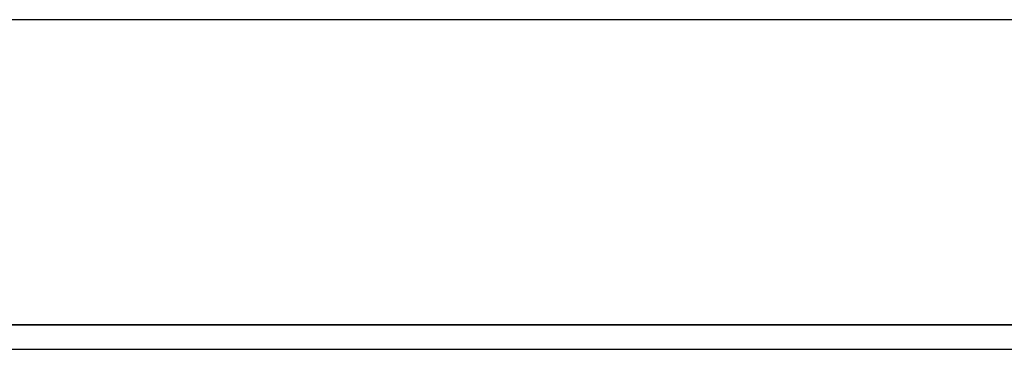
# Model space of a CAD drawing. Header units: metres. Extents: x 391.1 to 430.4, y 12.7 to 28.4.
# Tile 66 of 186: x 401.944 to 402.243, y 28.121 to 28.221. Entities that reach past the tile are written whole.
import ezdxf

# ---------------------------------------------------------------- set-up
doc = ezdxf.new("R2010")
doc.units = ezdxf.units.M
doc.layers.add('01_SUELOS', color=7, linetype='Continuous', lineweight=25, true_color=0x007f00)
doc.layers.add('A-WALL-____-MCUT', color=7, linetype='Continuous', lineweight=25)
doc.layers.add('A-WALL-____-OTLN', color=7, linetype='Continuous', lineweight=25)

# ---------------------------------------------------------------- blocks, each defined once
blk = doc.blocks.new('Family - LONDR55-XX_ZZ-ARQ-CAA-M3D-Londres55-155523-02_ENLLUMENAT_P0')
at = {"layer": '01_SUELOS', "color": 9, "true_color": 0xaad4aa}
for p, q in [((1.80213, 0.86746), (0, 0.86746)), ((0, 0.86746), (1.80213, 0.86746))]:
    blk.add_line(p, q, dxfattribs=at)
blk = doc.blocks.new('Family - Envans PB-155739-02_ENLLUMENAT_P0')
at = {"layer": 'A-WALL-____-MCUT', "color": 253, "true_color": 0xaaaaaa}
for p, q in [((1.8, 0.1), (0, 0.1)), ((0, 0), (1.8, 0))]:
    blk.add_line(p, q, dxfattribs=at)
at = {"layer": 'A-WALL-____-OTLN', "color": 253, "true_color": 0xaaaaaa}
for p, q in [((1.8, 0.1), (0, 0.1)), ((0, 0), (1.8, 0))]:
    blk.add_line(p, q, dxfattribs=at)
at = {"layer": 'A-WALL-____-OTLN', "color": 253, "lineweight": 18, "true_color": 0xaaaaaa}
blk.add_line((0, 0), (1.8, 0), dxfattribs=at)
blk = doc.blocks.new('LONDR55-XX_ZZ-ARQ-CAA-M3D-Londres55_ifc-1-02_ENLLUMENAT_P0')
at = {"layer": '01_SUELOS', "color": 253, "lineweight": 18, "true_color": 0xaaaaaa}
blk.add_blockref('Family - LONDR55-XX_ZZ-ARQ-CAA-M3D-Londres55-155523-02_ENLLUMENAT_P0', (401.45645, 27.26078), dxfattribs=at)
at = {"layer": 'A-WALL-____-OTLN', "color": 253, "lineweight": 18, "true_color": 0xaaaaaa, "rotation": 180}
blk.add_blockref('Family - Envans PB-155739-02_ENLLUMENAT_P0', (403.25645, 28.22078), dxfattribs=at)

msp = doc.modelspace()

# ---------------------------------------------------------------- block references
at = {"lineweight": 5}
msp.add_blockref('LONDR55-XX_ZZ-ARQ-CAA-M3D-Londres55_ifc-1-02_ENLLUMENAT_P0', (0, 0), dxfattribs=at)

doc.saveas('drawing.dxf')
